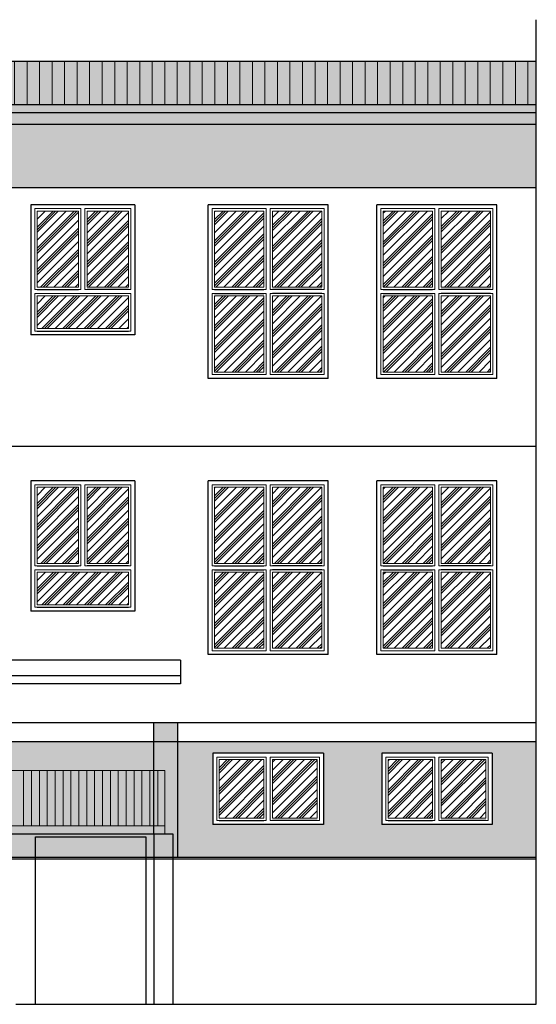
# Model space of a CAD drawing. Header units: millimetres. Extents: x 31969 to 285678, y -69766 to -1123.
# Tile 144 of 159: x 155438 to 156093, y -9913 to -8666. Entities that reach past the tile are written whole.
import ezdxf
from ezdxf.lldxf.tags import DXFTag

# ---------------------------------------------------------------- set-up
doc = ezdxf.new("R2010")
doc.units = ezdxf.units.MM
for name, color, linetype in [('a-elewacja 1', 1, 'Continuous'), ('a-elewacje', 1, 'Continuous'), ('a-izolacja 1', 3, 'Continuous'), ('a-przerywana 2', 3, 'Continuous'), ('a-stolarka okienna', 3, 'Continuous'), ('a-szraf', 252, 'Continuous'), ('a-szraf 1', 250, 'Continuous')]:
    doc.layers.add(name, color=color, linetype=linetype)
doc.layers.add('a-elewacja 3', color=3, linetype='Continuous', lineweight=20)
tags = doc.linetypes.add('DASHED', pattern=[0.75, 0.5, -0.25]).pattern_tags.tags
tags[6:7] = [DXFTag(74, 4), DXFTag(75, 0), DXFTag(340, '0'), DXFTag(46, 1.0), DXFTag(50, 0.0), DXFTag(44, 0.0), DXFTag(45, 0.0)]
tags[4:5] = [DXFTag(74, 4), DXFTag(75, 0), DXFTag(340, '0'), DXFTag(46, 1.0), DXFTag(50, 0.0), DXFTag(44, 0.0), DXFTag(45, 0.0)]
pattern_1 = [(90, (2999.857, -3226.456), (-15.875, 1e-15), [])]

msp = doc.modelspace()

# ---------------------------------------------------------------- hatches: boundary and pattern name
at = {"layer": 'a-elewacja 3', "ltscale": 100}
h = msp.add_hatch(dxfattribs=at)
h.set_pattern_fill('LINE', color=256, scale=5, angle=90)
h.set_pattern_definition(pattern_1)
h.paths.add_polyline_path([(152660.18, -8718.36), (152660.18, -8773.36), (156093.18, -8773.36), (156093.18, -8718.36)])
h = msp.add_hatch(dxfattribs=at)
h.set_pattern_fill('LINE', color=256, scale=5, angle=90)
h.set_pattern_definition(pattern_1)
h.paths.add_polyline_path([(156093.18, -8718.36), (152660.18, -8718.36), (152660.18, -8773.36), (156093.18, -8773.36)])
at = {"layer": 'a-szraf', "ltscale": 30}
h = msp.add_hatch(dxfattribs=at)
h.set_pattern_fill('DOTS', color=256, scale=1.5)
h.set_pattern_definition([(0, (2999.8568, -3226.4559), (1.190625, 2.38125), [0, -2.38125])])
h.paths.add_polyline_path([(156093.18, -8718.36), (152660.18, -8718.36), (152660.18, -8773.36), (156093.18, -8773.36)])
h.paths.add_polyline_path([(156093.18, -8773.36), (152660.18, -8773.36), (152660.18, -8783.4), (156093.18, -8783.4)])
h.paths.add_polyline_path([(156093.18, -8783.4), (153870.84, -8783.4), (153870.84, -8798.4), (156093.18, -8798.4)])
h.paths.add_polyline_path([(153870.84, -8783.4), (153860.84, -8783.4), (153860.84, -8802.12, 1), (153870.84, -8802.12)])
h.paths.add_polyline_path([(153860.84, -8783.4), (152660.18, -8783.4), (152660.18, -8798.4), (153860.84, -8798.4)])
h.paths.add_polyline_path([(153870.84, -8802.12, -1), (153860.84, -8802.12), (153860.84, -8813.15), (153870.84, -8813.15)])
h.paths.add_polyline_path([(153870.84, -8813.15), (153860.84, -8813.15), (153860.84, -8918.4), (153870.84, -8918.4)])
h.paths.add_polyline_path([(153870.84, -8918.4), (153860.84, -8918.4), (153860.84, -9038.4), (153870.84, -9038.4)])
h.paths.add_polyline_path([(153870.84, -9038.4), (153860.84, -9038.4), (153860.84, -9158.4), (153870.84, -9158.4)])
h.paths.add_polyline_path([(153870.84, -9158.4), (153860.84, -9158.4), (153860.84, -9206.4), (153870.84, -9206.4)])
h.paths.add_polyline_path([(153870.84, -9206.4), (153860.84, -9206.4), (153860.84, -9278.4), (153870.84, -9278.4)])
h.paths.add_polyline_path([(153870.84, -9278.4), (153860.84, -9278.4), (153860.84, -9398.4), (153870.84, -9398.4)])
h.paths.add_polyline_path([(153870.84, -9398.4), (153860.84, -9398.4), (153860.84, -9518.4), (153870.84, -9518.4)])
h.paths.add_polyline_path([(153870.84, -9518.4), (153860.84, -9518.4), (153860.84, -9556.4), (153870.84, -9556.4)])
h.paths.add_polyline_path([(153870.84, -9556.4), (153860.84, -9556.4), (153860.84, -9638.4), (153870.84, -9638.4)])
h.paths.add_polyline_path([(153870.84, -9638.4), (153860.84, -9638.4), (153860.84, -9696.85, -1), (153870.84, -9696.85)])
h.paths.add_polyline_path([(153860.84, -9696.85), (153860.84, -9709.29, -1), (153870.84, -9709.29), (153870.84, -9696.85, 1)])
h.paths.add_polyline_path([(153860.84, -9709.29, 1), (153870.84, -9709.29, 1)])
at = {"layer": 'a-szraf', "ltscale": 100}
h = msp.add_hatch(dxfattribs=at)
h.set_pattern_fill('DOTS', color=256, scale=3)
h.paths.add_polyline_path([(156093.18, -8878.4), (156093.18, -8798.4), (153870.84, -8798.4), (153870.84, -8878.4)])
h.paths.add_polyline_path([(153646.18, -8798.4), (153646.18, -8875.4), (153860.84, -8875.4), (153860.84, -8798.4)])
h.paths.add_polyline_path([(153616.18, -8875.4), (153646.18, -8875.4), (153646.18, -8798.4), (153616.18, -8798.4)])
h.paths.add_polyline_path([(153616.18, -8798.4), (152695.18, -8798.4), (152695.18, -8875.4), (153616.18, -8875.4)])
h = msp.add_hatch(dxfattribs=at)
h.set_pattern_fill('DOTS', color=256, scale=3)
h.paths.add_polyline_path([(156093.18, -9580.4), (155638.18, -9580.4), (155638.18, -9727.4), (156093.18, -9727.4)])
h.paths.add_polyline_path([(155823.18, -9685.4), (155683.18, -9685.4), (155683.18, -9595.4), (155823.18, -9595.4)], flags=16)
h.paths.add_polyline_path([(155818.18, -9680.4), (155755.68, -9680.4), (155755.68, -9600.4), (155818.18, -9600.4)], flags=0)
h.paths.add_polyline_path([(155815.18, -9677.4), (155758.68, -9677.4), (155758.68, -9603.4), (155815.18, -9603.4)], flags=0)
h.paths.add_polyline_path([(155897.18, -9595.4), (156037.18, -9595.4), (156037.18, -9685.4), (155897.18, -9685.4)], flags=16)
h.paths.add_polyline_path([(155902.18, -9680.4), (155902.18, -9600.4), (155964.68, -9600.4), (155964.68, -9680.4)], flags=0)
h.paths.add_polyline_path([(155905.18, -9677.4), (155905.18, -9603.4), (155961.68, -9603.4), (155961.68, -9677.4)], flags=0)
h.paths.add_polyline_path([(155750.68, -9680.4), (155688.18, -9680.4), (155688.18, -9600.4), (155750.68, -9600.4)], flags=0)
h.paths.add_polyline_path([(155747.68, -9677.4), (155691.18, -9677.4), (155691.18, -9603.4), (155747.68, -9603.4)], flags=0)
h.paths.add_polyline_path([(155969.68, -9680.4), (155969.68, -9600.4), (156032.18, -9600.4), (156032.18, -9680.4)], flags=0)
h.paths.add_polyline_path([(155972.68, -9677.4), (155972.68, -9603.4), (156029.18, -9603.4), (156029.18, -9677.4)], flags=0)
h.paths.add_polyline_path([(153860.84, -9580.4), (152695.18, -9580.4), (152695.18, -9727.4), (154923.18, -9727.4), (154923.18, -9697.4), (154933.18, -9697.4), (154933.18, -9617.4), (154999.18, -9617.4), (154999.18, -9595.4), (155139.18, -9595.4), (155139.18, -9617.4), (155213.18, -9617.4), (155213.18, -9595.4), (155353.18, -9595.4), (155353.18, -9617.4), (155608.18, -9617.4), (155608.18, -9580.4), (153870.84, -9580.4), (153870.84, -9709.29, -1), (153860.84, -9709.29)])
h.paths.add_polyline_path([(153083.04, -9631.4), (153083.04, -9597.4), (153117.04, -9597.4), (153117.04, -9631.4)], flags=16)
h.paths.add_polyline_path([(153010.9, -9655.4), (152920.9, -9655.4), (152920.9, -9595.4), (153010.9, -9595.4)], flags=16)
h.paths.add_polyline_path([(153086.04, -9628.4), (153086.04, -9600.4), (153114.04, -9600.4), (153114.04, -9628.4)], flags=0)
h.paths.add_polyline_path([(153005.9, -9650.4), (152925.9, -9650.4), (152925.9, -9600.4), (153005.9, -9600.4)], flags=0)
h.paths.add_polyline_path([(153002.9, -9647.4), (152928.9, -9647.4), (152928.9, -9603.4), (153002.9, -9603.4)], flags=0)
h.paths.add_polyline_path([(153249.18, -9685.4), (153249.18, -9595.4), (153389.18, -9595.4), (153389.18, -9685.4)], flags=16)
h.paths.add_polyline_path([(153254.18, -9680.4), (153254.18, -9600.4), (153316.68, -9600.4), (153316.68, -9680.4)], flags=0)
h.paths.add_polyline_path([(153257.18, -9677.4), (153257.18, -9603.4), (153313.68, -9603.4), (153313.68, -9677.4)], flags=0)
h.paths.add_polyline_path([(153321.68, -9680.4), (153321.68, -9600.4), (153384.18, -9600.4), (153384.18, -9680.4)], flags=0)
h.paths.add_polyline_path([(153324.68, -9677.4), (153324.68, -9603.4), (153381.18, -9603.4), (153381.18, -9677.4)], flags=0)
h.paths.add_polyline_path([(153443.18, -9685.4), (153443.18, -9595.4), (153583.18, -9595.4), (153583.18, -9685.4)], flags=16)
h.paths.add_polyline_path([(153448.18, -9680.4), (153448.18, -9600.4), (153510.68, -9600.4), (153510.68, -9680.4)], flags=0)
h.paths.add_polyline_path([(153451.18, -9677.4), (153451.18, -9603.4), (153507.68, -9603.4), (153507.68, -9677.4)], flags=0)
h.paths.add_polyline_path([(153515.68, -9680.4), (153515.68, -9600.4), (153578.18, -9600.4), (153578.18, -9680.4)], flags=0)
h.paths.add_polyline_path([(153518.68, -9677.4), (153518.68, -9603.4), (153575.18, -9603.4), (153575.18, -9677.4)], flags=0)
h.paths.add_polyline_path([(153621.18, -9637.4), (153621.18, -9597.4), (153651.18, -9597.4), (153651.18, -9637.4)], flags=16)
h.paths.add_polyline_path([(153624.18, -9634.4), (153624.18, -9600.4), (153648.18, -9600.4), (153648.18, -9634.4)], flags=0)
h.paths.add_polyline_path([(153689.18, -9685.4), (153689.18, -9595.4), (153829.18, -9595.4), (153829.18, -9685.4)], flags=16)
h.paths.add_polyline_path([(153694.18, -9680.4), (153694.18, -9600.4), (153756.68, -9600.4), (153756.68, -9680.4)], flags=0)
h.paths.add_polyline_path([(153697.18, -9677.4), (153697.18, -9603.4), (153753.68, -9603.4), (153753.68, -9677.4)], flags=0)
h.paths.add_polyline_path([(153761.68, -9680.4), (153761.68, -9600.4), (153824.18, -9600.4), (153824.18, -9680.4)], flags=0)
h.paths.add_polyline_path([(153764.68, -9677.4), (153764.68, -9603.4), (153821.18, -9603.4), (153821.18, -9677.4)], flags=0)
h.paths.add_polyline_path([(153904.18, -9685.4), (153904.18, -9595.4), (154044.18, -9595.4), (154044.18, -9685.4)], flags=16)
h.paths.add_polyline_path([(153909.18, -9680.4), (153909.18, -9600.4), (153971.68, -9600.4), (153971.68, -9680.4)], flags=0)
h.paths.add_polyline_path([(153912.18, -9677.4), (153912.18, -9603.4), (153968.68, -9603.4), (153968.68, -9677.4)], flags=0)
h.paths.add_polyline_path([(153976.68, -9680.4), (153976.68, -9600.4), (154039.18, -9600.4), (154039.18, -9680.4)], flags=0)
h.paths.add_polyline_path([(153979.68, -9677.4), (153979.68, -9603.4), (154036.18, -9603.4), (154036.18, -9677.4)], flags=0)
h.paths.add_polyline_path([(154118.18, -9685.4), (154118.18, -9595.4), (154258.18, -9595.4), (154258.18, -9685.4)], flags=16)
h.paths.add_polyline_path([(154123.18, -9680.4), (154123.18, -9600.4), (154185.68, -9600.4), (154185.68, -9680.4)], flags=0)
h.paths.add_polyline_path([(154126.18, -9677.4), (154126.18, -9603.4), (154182.68, -9603.4), (154182.68, -9677.4)], flags=0)
h.paths.add_polyline_path([(154190.68, -9680.4), (154190.68, -9600.4), (154253.18, -9600.4), (154253.18, -9680.4)], flags=0)
h.paths.add_polyline_path([(154193.68, -9677.4), (154193.68, -9603.4), (154250.18, -9603.4), (154250.18, -9677.4)], flags=0)
h.paths.add_polyline_path([(154332.18, -9685.4), (154332.18, -9595.4), (154472.18, -9595.4), (154472.18, -9685.4)], flags=16)
h.paths.add_polyline_path([(154337.18, -9680.4), (154337.18, -9600.4), (154399.68, -9600.4), (154399.68, -9680.4)], flags=0)
h.paths.add_polyline_path([(154340.18, -9677.4), (154340.18, -9603.4), (154396.68, -9603.4), (154396.68, -9677.4)], flags=0)
h.paths.add_polyline_path([(154404.68, -9680.4), (154404.68, -9600.4), (154467.18, -9600.4), (154467.18, -9680.4)], flags=0)
h.paths.add_polyline_path([(154407.68, -9677.4), (154407.68, -9603.4), (154464.18, -9603.4), (154464.18, -9677.4)], flags=0)
h.paths.add_polyline_path([(154580.18, -9685.4), (154580.18, -9595.4), (154720.18, -9595.4), (154720.18, -9685.4)], flags=16)
h.paths.add_polyline_path([(154585.18, -9680.4), (154585.18, -9600.4), (154647.68, -9600.4), (154647.68, -9680.4)], flags=0)
h.paths.add_polyline_path([(154588.18, -9677.4), (154588.18, -9603.4), (154644.68, -9603.4), (154644.68, -9677.4)], flags=0)
h.paths.add_polyline_path([(154652.68, -9680.4), (154652.68, -9600.4), (154715.18, -9600.4), (154715.18, -9680.4)], flags=0)
h.paths.add_polyline_path([(154655.68, -9677.4), (154655.68, -9603.4), (154712.18, -9603.4), (154712.18, -9677.4)], flags=0)
h.paths.add_polyline_path([(154785.18, -9685.4), (154785.18, -9595.4), (154925.18, -9595.4), (154925.18, -9685.4)], flags=16)
h.paths.add_polyline_path([(154790.18, -9680.4), (154790.18, -9600.4), (154852.68, -9600.4), (154852.68, -9680.4)], flags=0)
h.paths.add_polyline_path([(154793.18, -9677.4), (154793.18, -9603.4), (154849.68, -9603.4), (154849.68, -9677.4)], flags=0)
h.paths.add_polyline_path([(154857.68, -9680.4), (154857.68, -9600.4), (154920.18, -9600.4), (154920.18, -9680.4)], flags=0)
h.paths.add_polyline_path([(154860.68, -9677.4), (154860.68, -9603.4), (154917.18, -9603.4), (154917.18, -9677.4)], flags=0)
h.paths.add_polyline_path([(155638.18, -9580.4), (155608.18, -9580.4), (155608.18, -9617.4), (155622.18, -9617.4), (155622.18, -9697.4), (155632.18, -9697.4), (155632.18, -9727.4), (155638.18, -9727.4)])
h.paths.add_polyline_path([(155638.18, -9556.4), (155608.18, -9556.4), (155608.18, -9580.4), (155638.18, -9580.4)])
h.paths.add_polyline_path([(155608.18, -9687.4), (154933.18, -9687.4), (154933.18, -9697.4), (155608.18, -9697.4)], flags=17)
h.paths.add_polyline_path([(155458.18, -9701.4), (155598.18, -9701.4), (155598.18, -9727.4), (155608.18, -9727.4), (155608.18, -9697.4), (154923.18, -9697.4), (154923.18, -9727.4), (155458.18, -9727.4)], flags=17)
h.paths.add_polyline_path([(155632.18, -9697.4), (155608.18, -9697.4), (155608.18, -9727.4), (155632.18, -9727.4)], flags=17)
h.paths.add_polyline_path([(155598.18, -9701.4), (155458.18, -9701.4), (155458.18, -9727.4), (155598.18, -9727.4)], flags=16)
h.paths.add_polyline_path([(155622.18, -9687.4), (155608.18, -9687.4), (155608.18, -9697.4), (155622.18, -9697.4)], flags=17)
h.paths.add_polyline_path([(155622.18, -9617.4), (155613.18, -9617.4), (155613.18, -9687.4), (155622.18, -9687.4)], flags=17)
h.paths.add_polyline_path([(155613.18, -9617.4), (155608.18, -9617.4), (155608.18, -9687.4), (155613.18, -9687.4)], flags=17)
h.paths.add_polyline_path([(155608.18, -9617.4), (155603.18, -9617.4), (155603.18, -9687.4), (155608.18, -9687.4)], flags=17)
h.paths.add_polyline_path([(155603.18, -9617.4), (155593.18, -9617.4), (155593.18, -9687.4), (155603.18, -9687.4)], flags=17)
h.paths.add_polyline_path([(155593.18, -9617.4), (155583.18, -9617.4), (155583.18, -9687.4), (155593.18, -9687.4)], flags=17)
h.paths.add_polyline_path([(155583.18, -9617.4), (155573.18, -9617.4), (155573.18, -9687.4), (155583.18, -9687.4)], flags=17)
h.paths.add_polyline_path([(155573.18, -9617.4), (155563.18, -9617.4), (155563.18, -9687.4), (155573.18, -9687.4)], flags=17)
h.paths.add_polyline_path([(155563.18, -9617.4), (155553.18, -9617.4), (155553.18, -9687.4), (155563.18, -9687.4)], flags=17)
h.paths.add_polyline_path([(155553.18, -9617.4), (155543.18, -9617.4), (155543.18, -9687.4), (155553.18, -9687.4)], flags=17)
h.paths.add_polyline_path([(155543.18, -9617.4), (155533.18, -9617.4), (155533.18, -9687.4), (155543.18, -9687.4)], flags=17)
h.paths.add_polyline_path([(155533.18, -9617.4), (155523.18, -9617.4), (155523.18, -9687.4), (155533.18, -9687.4)], flags=17)
h.paths.add_polyline_path([(155523.18, -9617.4), (155513.18, -9617.4), (155513.18, -9687.4), (155523.18, -9687.4)], flags=17)
h.paths.add_polyline_path([(155513.18, -9617.4), (155503.18, -9617.4), (155503.18, -9687.4), (155513.18, -9687.4)], flags=17)
h.paths.add_polyline_path([(155503.18, -9617.4), (155493.18, -9617.4), (155493.18, -9687.4), (155503.18, -9687.4)], flags=17)
h.paths.add_polyline_path([(155493.18, -9617.4), (155483.18, -9617.4), (155483.18, -9687.4), (155493.18, -9687.4)], flags=17)
h.paths.add_polyline_path([(155483.18, -9617.4), (155473.18, -9617.4), (155473.18, -9687.4), (155483.18, -9687.4)], flags=17)
h.paths.add_polyline_path([(155473.18, -9617.4), (155463.18, -9617.4), (155463.18, -9687.4), (155473.18, -9687.4)], flags=17)
h.paths.add_polyline_path([(155463.18, -9617.4), (155453.18, -9617.4), (155453.18, -9687.4), (155463.18, -9687.4)], flags=17)
h.paths.add_polyline_path([(155453.18, -9617.4), (155443.18, -9617.4), (155443.18, -9687.4), (155453.18, -9687.4)], flags=17)
h.paths.add_polyline_path([(155443.18, -9617.4), (155433.18, -9617.4), (155433.18, -9687.4), (155443.18, -9687.4)], flags=17)
h.paths.add_polyline_path([(155433.18, -9617.4), (155423.18, -9617.4), (155423.18, -9687.4), (155433.18, -9687.4)], flags=17)
h.paths.add_polyline_path([(155423.18, -9617.4), (155413.18, -9617.4), (155413.18, -9687.4), (155423.18, -9687.4)], flags=17)
h.paths.add_polyline_path([(155413.18, -9617.4), (155403.18, -9617.4), (155403.18, -9687.4), (155413.18, -9687.4)], flags=17)
h.paths.add_polyline_path([(155403.18, -9617.4), (155393.18, -9617.4), (155393.18, -9687.4), (155403.18, -9687.4)], flags=17)
h.paths.add_polyline_path([(155393.18, -9617.4), (155383.18, -9617.4), (155383.18, -9687.4), (155393.18, -9687.4)], flags=17)
h.paths.add_polyline_path([(155383.18, -9617.4), (155373.18, -9617.4), (155373.18, -9687.4), (155383.18, -9687.4)], flags=17)
h.paths.add_polyline_path([(155373.18, -9617.4), (155363.18, -9617.4), (155363.18, -9687.4), (155373.18, -9687.4)], flags=17)
h.paths.add_polyline_path([(155363.18, -9617.4), (155353.18, -9617.4), (155353.18, -9687.4), (155363.18, -9687.4)], flags=17)
h.paths.add_polyline_path([(155143.18, -9617.4), (155139.18, -9617.4), (155139.18, -9685.4), (155133.18, -9685.4), (155133.18, -9687.4), (155143.18, -9687.4)], flags=17)
h.paths.add_polyline_path([(155153.18, -9617.4), (155143.18, -9617.4), (155143.18, -9687.4), (155153.18, -9687.4)], flags=17)
h.paths.add_polyline_path([(155163.18, -9617.4), (155153.18, -9617.4), (155153.18, -9687.4), (155163.18, -9687.4)], flags=17)
h.paths.add_polyline_path([(155173.18, -9617.4), (155163.18, -9617.4), (155163.18, -9687.4), (155173.18, -9687.4)], flags=17)
h.paths.add_polyline_path([(155183.18, -9617.4), (155173.18, -9617.4), (155173.18, -9687.4), (155183.18, -9687.4)], flags=17)
h.paths.add_polyline_path([(155193.18, -9617.4), (155183.18, -9617.4), (155183.18, -9687.4), (155193.18, -9687.4)], flags=17)
h.paths.add_polyline_path([(155203.18, -9617.4), (155193.18, -9617.4), (155193.18, -9687.4), (155203.18, -9687.4)], flags=17)
h.paths.add_polyline_path([(155213.18, -9617.4), (155203.18, -9617.4), (155203.18, -9687.4), (155213.18, -9687.4)], flags=17)
h.paths.add_polyline_path([(155353.18, -9685.4), (155343.18, -9685.4), (155343.18, -9687.4), (155353.18, -9687.4)], flags=17)
h.paths.add_polyline_path([(155343.18, -9685.4), (155333.18, -9685.4), (155333.18, -9687.4), (155343.18, -9687.4)], flags=17)
h.paths.add_polyline_path([(155333.18, -9685.4), (155323.18, -9685.4), (155323.18, -9687.4), (155333.18, -9687.4)], flags=17)
h.paths.add_polyline_path([(155323.18, -9685.4), (155313.18, -9685.4), (155313.18, -9687.4), (155323.18, -9687.4)], flags=17)
h.paths.add_polyline_path([(155313.18, -9685.4), (155303.18, -9685.4), (155303.18, -9687.4), (155313.18, -9687.4)], flags=17)
h.paths.add_polyline_path([(155303.18, -9685.4), (155293.18, -9685.4), (155293.18, -9687.4), (155303.18, -9687.4)], flags=17)
h.paths.add_polyline_path([(155293.18, -9685.4), (155283.18, -9685.4), (155283.18, -9687.4), (155293.18, -9687.4)], flags=17)
h.paths.add_polyline_path([(155223.18, -9685.4), (155213.18, -9685.4), (155213.18, -9687.4), (155223.18, -9687.4)], flags=17)
h.paths.add_polyline_path([(155233.18, -9685.4), (155223.18, -9685.4), (155223.18, -9687.4), (155233.18, -9687.4)], flags=17)
h.paths.add_polyline_path([(155243.18, -9685.4), (155233.18, -9685.4), (155233.18, -9687.4), (155243.18, -9687.4)], flags=17)
h.paths.add_polyline_path([(155253.18, -9685.4), (155243.18, -9685.4), (155243.18, -9687.4), (155253.18, -9687.4)], flags=17)
h.paths.add_polyline_path([(155263.18, -9685.4), (155253.18, -9685.4), (155253.18, -9687.4), (155263.18, -9687.4)], flags=17)
h.paths.add_polyline_path([(155273.18, -9685.4), (155263.18, -9685.4), (155263.18, -9687.4), (155273.18, -9687.4)], flags=17)
h.paths.add_polyline_path([(155283.18, -9685.4), (155273.18, -9685.4), (155273.18, -9687.4), (155283.18, -9687.4)], flags=17)
h.paths.add_polyline_path([(154943.18, -9617.4), (154933.18, -9617.4), (154933.18, -9687.4), (154943.18, -9687.4)], flags=17)
h.paths.add_polyline_path([(154953.18, -9617.4), (154943.18, -9617.4), (154943.18, -9687.4), (154953.18, -9687.4)], flags=17)
h.paths.add_polyline_path([(154963.18, -9617.4), (154953.18, -9617.4), (154953.18, -9687.4), (154963.18, -9687.4)], flags=17)
h.paths.add_polyline_path([(154973.18, -9617.4), (154963.18, -9617.4), (154963.18, -9687.4), (154973.18, -9687.4)], flags=17)
h.paths.add_polyline_path([(154983.18, -9617.4), (154973.18, -9617.4), (154973.18, -9687.4), (154983.18, -9687.4)], flags=17)
h.paths.add_polyline_path([(154993.18, -9617.4), (154983.18, -9617.4), (154983.18, -9687.4), (154993.18, -9687.4)], flags=17)
h.paths.add_polyline_path([(154999.18, -9617.4), (154993.18, -9617.4), (154993.18, -9687.4), (155003.18, -9687.4), (155003.18, -9685.4), (154999.18, -9685.4)], flags=17)
h.paths.add_polyline_path([(155013.18, -9685.4), (155003.18, -9685.4), (155003.18, -9687.4), (155013.18, -9687.4)], flags=17)
h.paths.add_polyline_path([(155023.18, -9685.4), (155013.18, -9685.4), (155013.18, -9687.4), (155023.18, -9687.4)], flags=17)
h.paths.add_polyline_path([(155033.18, -9685.4), (155023.18, -9685.4), (155023.18, -9687.4), (155033.18, -9687.4)], flags=17)
h.paths.add_polyline_path([(155043.18, -9685.4), (155033.18, -9685.4), (155033.18, -9687.4), (155043.18, -9687.4)], flags=17)
h.paths.add_polyline_path([(155053.18, -9685.4), (155043.18, -9685.4), (155043.18, -9687.4), (155053.18, -9687.4)], flags=17)
h.paths.add_polyline_path([(155063.18, -9685.4), (155053.18, -9685.4), (155053.18, -9687.4), (155063.18, -9687.4)], flags=17)
h.paths.add_polyline_path([(155073.18, -9685.4), (155063.18, -9685.4), (155063.18, -9687.4), (155073.18, -9687.4)], flags=17)
h.paths.add_polyline_path([(155083.18, -9685.4), (155073.18, -9685.4), (155073.18, -9687.4), (155083.18, -9687.4)], flags=17)
h.paths.add_polyline_path([(155093.18, -9685.4), (155083.18, -9685.4), (155083.18, -9687.4), (155093.18, -9687.4)], flags=17)
h.paths.add_polyline_path([(155103.18, -9685.4), (155093.18, -9685.4), (155093.18, -9687.4), (155103.18, -9687.4)], flags=17)
h.paths.add_polyline_path([(155113.18, -9685.4), (155103.18, -9685.4), (155103.18, -9687.4), (155113.18, -9687.4)], flags=17)
h.paths.add_polyline_path([(155123.18, -9685.4), (155113.18, -9685.4), (155113.18, -9687.4), (155123.18, -9687.4)], flags=17)
h.paths.add_polyline_path([(155133.18, -9685.4), (155123.18, -9685.4), (155123.18, -9687.4), (155133.18, -9687.4)], flags=17)
at = {"layer": 'a-szraf 1', "ltscale": 15}
h = msp.add_hatch(dxfattribs=at)
h.set_pattern_fill('PLASTI', color=256, scale=3, angle=45)
h.set_pattern_definition([(45, (2999.857, -3226.456), (-13.4703842, 13.4703842), []), (45, (2998.173, -3224.772), (-13.4703842, 13.4703842), []), (45, (2996.49, -3223.088), (-13.4703842, 13.4703842), []), (45, (2991.438, -3218.037), (-13.4703842, 13.4703842), [])])
h.paths.add_polyline_path([(155747.68, -9603.4), (155691.18, -9603.4), (155691.18, -9677.4), (155747.68, -9677.4)])
h.paths.add_polyline_path([(155815.18, -9603.4), (155758.68, -9603.4), (155758.68, -9677.4), (155815.18, -9677.4)])
h.paths.add_polyline_path([(155961.68, -9603.4), (155905.18, -9603.4), (155905.18, -9677.4), (155961.68, -9677.4)])
h.paths.add_polyline_path([(156029.18, -9603.4), (155972.68, -9603.4), (155972.68, -9677.4), (156029.18, -9677.4)])
h.paths.add_polyline_path([(155576.18, -8908.4), (155523.68, -8908.4), (155523.68, -9004.9), (155576.18, -9004.9)])
h.paths.add_polyline_path([(155512.68, -8908.4), (155460.18, -8908.4), (155460.18, -9004.9), (155512.68, -9004.9)])
h.paths.add_polyline_path([(155576.18, -9015.9), (155460.18, -9015.9), (155460.18, -9057.4), (155576.18, -9057.4)])
h.paths.add_polyline_path([(155576.18, -9258.4), (155523.68, -9258.4), (155523.68, -9354.9), (155576.18, -9354.9)])
h.paths.add_polyline_path([(155512.68, -9258.4), (155460.18, -9258.4), (155460.18, -9354.9), (155512.68, -9354.9)])
h.paths.add_polyline_path([(155576.18, -9365.9), (155460.18, -9365.9), (155460.18, -9407.4), (155576.18, -9407.4)])
h.paths.add_polyline_path([(155747.68, -9365.9), (155685.18, -9365.9), (155685.18, -9462.4), (155747.68, -9462.4)])
h.paths.add_polyline_path([(155821.18, -9365.9), (155758.68, -9365.9), (155758.68, -9462.4), (155821.18, -9462.4)])
h.paths.add_polyline_path([(155821.18, -9258.4), (155758.68, -9258.4), (155758.68, -9354.9), (155821.18, -9354.9)])
h.paths.add_polyline_path([(155747.68, -9258.4), (155685.18, -9258.4), (155685.18, -9354.9), (155747.68, -9354.9)])
h.paths.add_polyline_path([(155747.68, -9015.9), (155685.18, -9015.9), (155685.18, -9112.4), (155747.68, -9112.4)])
h.paths.add_polyline_path([(155821.18, -9015.9), (155758.68, -9015.9), (155758.68, -9112.4), (155821.18, -9112.4)])
h.paths.add_polyline_path([(155821.18, -8908.4), (155758.68, -8908.4), (155758.68, -9004.9), (155821.18, -9004.9)])
h.paths.add_polyline_path([(155747.68, -8908.4), (155685.18, -8908.4), (155685.18, -9004.9), (155747.68, -9004.9)])
h.paths.add_polyline_path([(155961.68, -8908.4), (155899.18, -8908.4), (155899.18, -9004.9), (155961.68, -9004.9)])
h.paths.add_polyline_path([(156035.18, -8908.4), (155972.68, -8908.4), (155972.68, -9004.9), (156035.18, -9004.9)])
h.paths.add_polyline_path([(156035.18, -9015.9), (155972.68, -9015.9), (155972.68, -9112.4), (156035.18, -9112.4)])
h.paths.add_polyline_path([(155961.68, -9015.9), (155899.18, -9015.9), (155899.18, -9112.4), (155961.68, -9112.4)])
h.paths.add_polyline_path([(155961.68, -9258.4), (155899.18, -9258.4), (155899.18, -9354.9), (155961.68, -9354.9)])
h.paths.add_polyline_path([(156035.18, -9258.4), (155972.68, -9258.4), (155972.68, -9354.9), (156035.18, -9354.9)])
h.paths.add_polyline_path([(156035.18, -9365.9), (155972.68, -9365.9), (155972.68, -9462.4), (156035.18, -9462.4)])
h.paths.add_polyline_path([(155961.68, -9365.9), (155899.18, -9365.9), (155899.18, -9462.4), (155961.68, -9462.4)])
h.paths.add_polyline_path([(155523.68, -9677.4), (155580.18, -9677.4), (155580.18, -9603.4), (155523.68, -9603.4)], flags=0)

# ---------------------------------------------------------------- linework, layer by layer
at = {"layer": 'a-elewacja 1', "linetype": 'DASHED', "ltscale": 40}
for p, q in [((156093.18, -9913.4), (156093.18, -8665.99)), ((155433.18, -9913.4), (156093.18, -9913.4))]:
    msp.add_line(p, q, dxfattribs=at)
at = {"layer": 'a-elewacja 1', "ltscale": 100}
for p, q in [((152660.18, -8718.36), (156093.18, -8718.36)), ((152660.18, -8773.36), (156093.18, -8773.36)), ((152660.18, -8783.4), (156093.18, -8783.4)), ((153870.84, -8798.4), (156093.18, -8798.4)), ((153870.84, -8878.4), (156093.18, -8878.4)), ((155584.18, -8900.4), (155452.18, -8900.4)), ((155452.18, -8900.4), (155452.18, -9065.4)), ((155584.18, -8900.4), (155584.18, -9065.4)), ((155584.18, -9065.4), (155452.18, -9065.4)), ((155584.18, -9250.4), (155452.18, -9250.4)), ((155452.18, -9250.4), (155452.18, -9415.4)), ((155584.18, -9250.4), (155584.18, -9415.4)), ((155584.18, -9415.4), (155452.18, -9415.4)), ((155642.18, -9477.4), (154913.18, -9477.4)), ((155642.18, -9477.4), (155642.18, -9507.4)), ((155642.18, -9497.4), (154913.18, -9497.4)), ((155642.18, -9507.4), (154913.18, -9507.4)), ((155608.18, -9697.4), (155608.18, -9556.4)), ((155608.18, -9556.4), (155638.18, -9556.4)), ((155638.18, -9556.4), (155638.18, -9727.4)), ((153870.84, -9580.4), (156093.18, -9580.4)), ((155823.18, -9595.4), (155683.18, -9595.4)), ((155683.18, -9595.4), (155683.18, -9685.4)), ((155823.18, -9595.4), (155823.18, -9685.4)), ((156037.18, -9595.4), (155897.18, -9595.4)), ((155897.18, -9595.4), (155897.18, -9685.4)), ((156037.18, -9595.4), (156037.18, -9685.4)), ((155823.18, -9685.4), (155683.18, -9685.4)), ((156037.18, -9685.4), (155897.18, -9685.4)), ((154923.18, -9697.4), (155632.18, -9697.4)), ((155632.18, -9697.4), (155632.18, -9727.4)), ((156093.18, -9727.4), (154923.18, -9727.4)), ((156093.18, -9729.4), (154923.18, -9729.4))]:
    msp.add_line(p, q, dxfattribs=at)
at = {"layer": 'a-elewacja 3'}
for p, q in [((155460.18, -9004.9), (155460.18, -8908.4)), ((155460.18, -8908.4), (155512.68, -8908.4)), ((155512.68, -8908.4), (155512.68, -9004.9)), ((155523.68, -8908.4), (155576.18, -8908.4)), ((155523.68, -9004.9), (155523.68, -8908.4)), ((155576.18, -8908.4), (155576.18, -9004.9)), ((155685.18, -9004.9), (155685.18, -8908.4)), ((155685.18, -8908.4), (155747.68, -8908.4)), ((155747.68, -8908.4), (155747.68, -9004.9)), ((155758.68, -8908.4), (155821.18, -8908.4)), ((155758.68, -9004.9), (155758.68, -8908.4)), ((155821.18, -8908.4), (155821.18, -9004.9)), ((155899.18, -9004.9), (155899.18, -8908.4)), ((155899.18, -8908.4), (155961.68, -8908.4)), ((155961.68, -8908.4), (155961.68, -9004.9)), ((155972.68, -8908.4), (156035.18, -8908.4)), ((155972.68, -9004.9), (155972.68, -8908.4)), ((156035.18, -8908.4), (156035.18, -9004.9)), ((155512.68, -9004.9), (155460.18, -9004.9)), ((155576.18, -9004.9), (155523.68, -9004.9)), ((155747.68, -9004.9), (155685.18, -9004.9)), ((155821.18, -9004.9), (155758.68, -9004.9)), ((155961.68, -9004.9), (155899.18, -9004.9)), ((156035.18, -9004.9), (155972.68, -9004.9)), ((155460.18, -9057.4), (155460.18, -9015.9)), ((155460.18, -9015.9), (155576.18, -9015.9)), ((155576.18, -9015.9), (155576.18, -9057.4)), ((155747.68, -9015.9), (155685.18, -9015.9)), ((155685.18, -9015.9), (155685.18, -9112.4)), ((155747.68, -9112.4), (155747.68, -9015.9)), ((155821.18, -9015.9), (155758.68, -9015.9)), ((155758.68, -9015.9), (155758.68, -9112.4)), ((155821.18, -9112.4), (155821.18, -9015.9)), ((155961.68, -9015.9), (155899.18, -9015.9)), ((155899.18, -9015.9), (155899.18, -9112.4)), ((155961.68, -9112.4), (155961.68, -9015.9)), ((156035.18, -9015.9), (155972.68, -9015.9)), ((155972.68, -9015.9), (155972.68, -9112.4)), ((156035.18, -9112.4), (156035.18, -9015.9)), ((155576.18, -9057.4), (155460.18, -9057.4)), ((155685.18, -9112.4), (155747.68, -9112.4)), ((155758.68, -9112.4), (155821.18, -9112.4)), ((155899.18, -9112.4), (155961.68, -9112.4)), ((155972.68, -9112.4), (156035.18, -9112.4)), ((155460.18, -9354.9), (155460.18, -9258.4)), ((155460.18, -9258.4), (155512.68, -9258.4)), ((155512.68, -9258.4), (155512.68, -9354.9)), ((155523.68, -9258.4), (155576.18, -9258.4)), ((155523.68, -9354.9), (155523.68, -9258.4)), ((155576.18, -9258.4), (155576.18, -9354.9)), ((155685.18, -9354.9), (155685.18, -9258.4)), ((155685.18, -9258.4), (155747.68, -9258.4)), ((155747.68, -9258.4), (155747.68, -9354.9)), ((155758.68, -9258.4), (155821.18, -9258.4)), ((155758.68, -9354.9), (155758.68, -9258.4)), ((155821.18, -9258.4), (155821.18, -9354.9)), ((155899.18, -9354.9), (155899.18, -9258.4)), ((155899.18, -9258.4), (155961.68, -9258.4)), ((155961.68, -9258.4), (155961.68, -9354.9)), ((155972.68, -9258.4), (156035.18, -9258.4)), ((155972.68, -9354.9), (155972.68, -9258.4)), ((156035.18, -9258.4), (156035.18, -9354.9)), ((155512.68, -9354.9), (155460.18, -9354.9)), ((155576.18, -9354.9), (155523.68, -9354.9)), ((155747.68, -9354.9), (155685.18, -9354.9)), ((155821.18, -9354.9), (155758.68, -9354.9)), ((155961.68, -9354.9), (155899.18, -9354.9)), ((156035.18, -9354.9), (155972.68, -9354.9)), ((155460.18, -9407.4), (155460.18, -9365.9)), ((155460.18, -9365.9), (155576.18, -9365.9)), ((155576.18, -9365.9), (155576.18, -9407.4)), ((155747.68, -9365.9), (155685.18, -9365.9)), ((155685.18, -9365.9), (155685.18, -9462.4)), ((155747.68, -9462.4), (155747.68, -9365.9)), ((155821.18, -9365.9), (155758.68, -9365.9)), ((155758.68, -9365.9), (155758.68, -9462.4)), ((155821.18, -9462.4), (155821.18, -9365.9)), ((155961.68, -9365.9), (155899.18, -9365.9)), ((155899.18, -9365.9), (155899.18, -9462.4)), ((155961.68, -9462.4), (155961.68, -9365.9)), ((156035.18, -9365.9), (155972.68, -9365.9)), ((155972.68, -9365.9), (155972.68, -9462.4)), ((156035.18, -9462.4), (156035.18, -9365.9)), ((155576.18, -9407.4), (155460.18, -9407.4)), ((155685.18, -9462.4), (155747.68, -9462.4)), ((155758.68, -9462.4), (155821.18, -9462.4)), ((155899.18, -9462.4), (155961.68, -9462.4)), ((155972.68, -9462.4), (156035.18, -9462.4)), ((155691.18, -9677.4), (155691.18, -9603.4)), ((155691.18, -9603.4), (155747.68, -9603.4)), ((155747.68, -9603.4), (155747.68, -9677.4)), ((155758.68, -9603.4), (155815.18, -9603.4)), ((155758.68, -9677.4), (155758.68, -9603.4)), ((155815.18, -9603.4), (155815.18, -9677.4)), ((155905.18, -9677.4), (155905.18, -9603.4)), ((155905.18, -9603.4), (155961.68, -9603.4)), ((155961.68, -9603.4), (155961.68, -9677.4)), ((155972.68, -9603.4), (156029.18, -9603.4)), ((155972.68, -9677.4), (155972.68, -9603.4)), ((156029.18, -9603.4), (156029.18, -9677.4)), ((155747.68, -9677.4), (155691.18, -9677.4)), ((155815.18, -9677.4), (155758.68, -9677.4)), ((155961.68, -9677.4), (155905.18, -9677.4)), ((156029.18, -9677.4), (155972.68, -9677.4))]:
    msp.add_line(p, q, dxfattribs=at)
at = {"layer": 'a-elewacja 3', "ltscale": 100}
for p, q in [((154933.18, -9617.4), (155622.18, -9617.4)), ((155443.18, -9687.4), (155443.18, -9617.4)), ((155453.18, -9687.4), (155453.18, -9617.4)), ((155463.18, -9687.4), (155463.18, -9617.4)), ((155473.18, -9687.4), (155473.18, -9617.4)), ((155483.18, -9687.4), (155483.18, -9617.4)), ((155493.18, -9687.4), (155493.18, -9617.4)), ((155503.18, -9687.4), (155503.18, -9617.4)), ((155513.18, -9687.4), (155513.18, -9617.4)), ((155523.18, -9687.4), (155523.18, -9617.4)), ((155533.18, -9687.4), (155533.18, -9617.4)), ((155543.18, -9687.4), (155543.18, -9617.4)), ((155553.18, -9687.4), (155553.18, -9617.4)), ((155563.18, -9687.4), (155563.18, -9617.4)), ((155573.18, -9687.4), (155573.18, -9617.4)), ((155583.18, -9687.4), (155583.18, -9617.4)), ((155593.18, -9687.4), (155593.18, -9617.4)), ((155603.18, -9687.4), (155603.18, -9617.4)), ((155613.18, -9687.4), (155613.18, -9617.4)), ((155622.18, -9697.4), (155622.18, -9617.4)), ((154933.18, -9687.4), (155622.18, -9687.4))]:
    msp.add_line(p, q, dxfattribs=at)
at = {"layer": 'a-elewacja 3'}
for points in [[(155515.68, -8905.4), (155515.68, -9007.9), (155457.18, -9007.9), (155457.18, -8905.4), (155515.68, -8905.4)], [(155520.68, -8905.4), (155579.18, -8905.4), (155579.18, -9007.9), (155520.68, -9007.9), (155520.68, -8905.4)], [(155750.68, -8905.4), (155750.68, -9007.9), (155682.18, -9007.9), (155682.18, -8905.4), (155750.68, -8905.4)], [(155755.68, -8905.4), (155824.18, -8905.4), (155824.18, -9007.9), (155755.68, -9007.9), (155755.68, -8905.4)], [(155964.68, -8905.4), (155964.68, -9007.9), (155896.18, -9007.9), (155896.18, -8905.4), (155964.68, -8905.4)], [(155969.68, -8905.4), (156038.18, -8905.4), (156038.18, -9007.9), (155969.68, -9007.9), (155969.68, -8905.4)], [(155579.18, -9012.9), (155579.18, -9060.4), (155457.18, -9060.4), (155457.18, -9012.9), (155579.18, -9012.9)], [(155750.68, -9115.4), (155750.68, -9012.9), (155682.18, -9012.9), (155682.18, -9115.4), (155750.68, -9115.4)], [(155755.68, -9115.4), (155824.18, -9115.4), (155824.18, -9012.9), (155755.68, -9012.9), (155755.68, -9115.4)], [(155964.68, -9115.4), (155964.68, -9012.9), (155896.18, -9012.9), (155896.18, -9115.4), (155964.68, -9115.4)], [(155969.68, -9115.4), (156038.18, -9115.4), (156038.18, -9012.9), (155969.68, -9012.9), (155969.68, -9115.4)], [(155515.68, -9255.4), (155515.68, -9357.9), (155457.18, -9357.9), (155457.18, -9255.4), (155515.68, -9255.4)], [(155520.68, -9255.4), (155579.18, -9255.4), (155579.18, -9357.9), (155520.68, -9357.9), (155520.68, -9255.4)], [(155750.68, -9255.4), (155750.68, -9357.9), (155682.18, -9357.9), (155682.18, -9255.4), (155750.68, -9255.4)], [(155755.68, -9255.4), (155824.18, -9255.4), (155824.18, -9357.9), (155755.68, -9357.9), (155755.68, -9255.4)], [(155964.68, -9255.4), (155964.68, -9357.9), (155896.18, -9357.9), (155896.18, -9255.4), (155964.68, -9255.4)], [(155969.68, -9255.4), (156038.18, -9255.4), (156038.18, -9357.9), (155969.68, -9357.9), (155969.68, -9255.4)], [(155579.18, -9362.9), (155579.18, -9410.4), (155457.18, -9410.4), (155457.18, -9362.9), (155579.18, -9362.9)], [(155750.68, -9465.4), (155750.68, -9362.9), (155682.18, -9362.9), (155682.18, -9465.4), (155750.68, -9465.4)], [(155755.68, -9465.4), (155824.18, -9465.4), (155824.18, -9362.9), (155755.68, -9362.9), (155755.68, -9465.4)], [(155964.68, -9465.4), (155964.68, -9362.9), (155896.18, -9362.9), (155896.18, -9465.4), (155964.68, -9465.4)], [(155969.68, -9465.4), (156038.18, -9465.4), (156038.18, -9362.9), (155969.68, -9362.9), (155969.68, -9465.4)], [(155750.68, -9600.4), (155750.68, -9680.4), (155688.18, -9680.4), (155688.18, -9600.4), (155750.68, -9600.4)], [(155755.68, -9600.4), (155818.18, -9600.4), (155818.18, -9680.4), (155755.68, -9680.4), (155755.68, -9600.4)], [(155964.68, -9600.4), (155964.68, -9680.4), (155902.18, -9680.4), (155902.18, -9600.4), (155964.68, -9600.4)], [(155969.68, -9600.4), (156032.18, -9600.4), (156032.18, -9680.4), (155969.68, -9680.4), (155969.68, -9600.4)]]:
    msp.add_lwpolyline(points, dxfattribs=at)
at = {"layer": 'a-elewacje'}
for p, q in [((155829.18, -8900.4), (155677.18, -8900.4)), ((155677.18, -9120.4), (155677.18, -8900.4)), ((155829.18, -9120.4), (155829.18, -8900.4)), ((156043.18, -8900.4), (155891.18, -8900.4)), ((155891.18, -9120.4), (155891.18, -8900.4)), ((156043.18, -9120.4), (156043.18, -8900.4)), ((155829.18, -9120.4), (155677.18, -9120.4)), ((156043.18, -9120.4), (155891.18, -9120.4)), ((155829.18, -9250.4), (155677.18, -9250.4)), ((155677.18, -9470.4), (155677.18, -9250.4)), ((155829.18, -9470.4), (155829.18, -9250.4)), ((156043.18, -9250.4), (155891.18, -9250.4)), ((155891.18, -9470.4), (155891.18, -9250.4)), ((156043.18, -9470.4), (156043.18, -9250.4)), ((155829.18, -9470.4), (155677.18, -9470.4)), ((156043.18, -9470.4), (155891.18, -9470.4))]:
    msp.add_line(p, q, dxfattribs=at)
at = {"layer": 'a-izolacja 1'}
for p, q in [((155460.18, -9007.9), (155512.68, -9007.9)), ((155576.18, -9007.9), (155523.68, -9007.9)), ((155685.18, -9007.9), (155747.68, -9007.9)), ((155685.18, -9012.9), (155747.68, -9012.9)), ((155821.18, -9007.9), (155758.68, -9007.9)), ((155821.18, -9012.9), (155758.68, -9012.9)), ((155899.18, -9007.9), (155961.68, -9007.9)), ((155899.18, -9012.9), (155961.68, -9012.9)), ((156035.18, -9007.9), (155972.68, -9007.9)), ((156035.18, -9012.9), (155972.68, -9012.9)), ((155460.18, -9060.4), (155576.18, -9060.4)), ((155460.18, -9357.9), (155512.68, -9357.9)), ((155576.18, -9357.9), (155523.68, -9357.9)), ((155685.18, -9357.9), (155747.68, -9357.9)), ((155685.18, -9362.9), (155747.68, -9362.9)), ((155821.18, -9357.9), (155758.68, -9357.9)), ((155821.18, -9362.9), (155758.68, -9362.9)), ((155899.18, -9357.9), (155961.68, -9357.9)), ((155899.18, -9362.9), (155961.68, -9362.9)), ((156035.18, -9357.9), (155972.68, -9357.9)), ((156035.18, -9362.9), (155972.68, -9362.9)), ((155460.18, -9410.4), (155576.18, -9410.4)), ((155691.18, -9680.4), (155747.68, -9680.4)), ((155815.18, -9680.4), (155758.68, -9680.4)), ((155905.18, -9680.4), (155961.68, -9680.4)), ((156029.18, -9680.4), (155972.68, -9680.4))]:
    msp.add_line(p, q, dxfattribs=at)
at = {"layer": 'a-przerywana 2', "linetype": 'DASHED', "lineweight": 25, "ltscale": 50}
for p, q in [((152695.18, -9206.4), (156093.18, -9206.4)), ((152695.18, -9556.4), (156093.18, -9556.4))]:
    msp.add_line(p, q, dxfattribs=at)
at = {"layer": 'a-stolarka okienna', "linetype": 'DASHED', "lineweight": 25, "ltscale": 20}
for p, q in [((155458.18, -9913.4), (155458.18, -9701.4)), ((155458.18, -9701.4), (155598.18, -9701.4)), ((155598.18, -9701.4), (155598.18, -9913.4)), ((155608.18, -9697.4), (155608.18, -9913.4)), ((155632.18, -9727.4), (155632.18, -9913.4))]:
    msp.add_line(p, q, dxfattribs=at)

doc.saveas('drawing.dxf')
